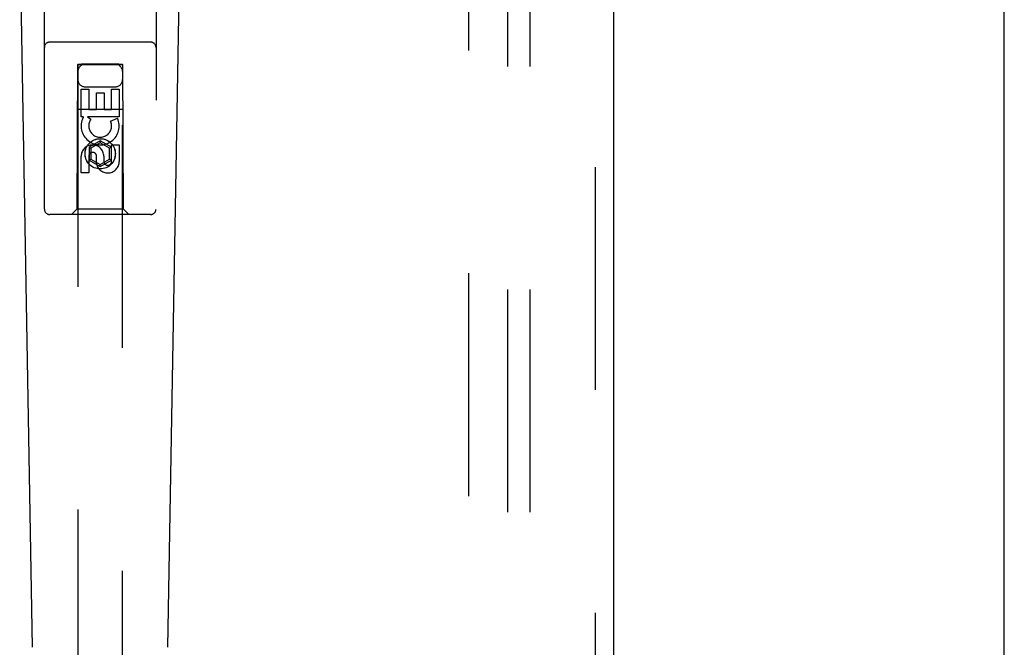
# Model space of a CAD drawing. Header units: inches. Extents: x 0 to 227, y 0 to 147.
# Tile 8 of 26: x 104.42 to 109.93, y 49.69 to 53.21. Entities that reach past the tile are written whole.
import ezdxf

# ---------------------------------------------------------------- set-up
doc = ezdxf.new("R2010")
doc.units = ezdxf.units.IN
doc.header["$LTSCALE"] = 12.466667
doc.header["$MEASUREMENT"] = 0
doc.linetypes.add('HIDDEN', pattern=[0.2, 0.1, -0.1])
doc.layers.get('0').update_dxf_attribs({"linetype": 'CONTINUOUS'})
for name, color, linetype in [('DEFAULT_2', 8, 'HIDDEN'), ('DOOR_ASSEMBLY', 7, 'CONTINUOUS'), ('SUBPANEL', 7, 'CONTINUOUS')]:
    doc.layers.add(name, color=color, linetype=linetype)

msp = doc.modelspace()

# ---------------------------------------------------------------- linework, layer by layer
at = {"color": 3, "linetype": 'Continuous'}
msp.add_line((109.9294, 11.2318), (109.9294, 95.0238), dxfattribs=at)
at = {"layer": 'DEFAULT_2', "color": 8, "linetype": 'HIDDEN'}
msp.add_line((106.9294, 91.6798), (106.9294, 18.5758), dxfattribs=at)
at = {"layer": 'DOOR_ASSEMBLY', "color": 8, "linetype": 'HIDDEN'}
for p, q in [((107.6379, 92.2738), (107.6379, 17.9818)), ((104.5544, 52.1453), (104.5544, 54.0028)), ((105.1794, 54.0028), (105.1794, 52.1453)), ((105.1494, 53.0803), (104.5844, 53.0803)), ((104.7404, 52.9553), (104.7369, 52.1453)), ((104.7404, 52.9553), (104.9934, 52.9553)), ((104.7419, 52.957), (104.7419, 18.9553)), ((104.7428, 52.957), (104.7443, 52.9571)), ((104.7443, 52.9571), (104.7492, 52.9571)), ((104.7508, 52.954), (104.7453, 52.954)), ((104.7492, 52.9571), (104.7619, 52.9571)), ((104.9719, 52.9539), (104.7508, 52.954)), ((104.9719, 52.9571), (104.7619, 52.9571)), ((104.9719, 52.9571), (104.9846, 52.9571)), ((104.9846, 52.954), (104.9719, 52.9539)), ((104.9846, 52.9571), (104.9896, 52.9571)), ((104.9896, 52.954), (104.9846, 52.954)), ((104.9911, 52.954), (104.9896, 52.954)), ((104.9919, 18.9553), (104.9919, 52.957)), ((104.9969, 52.1453), (104.9934, 52.9553)), ((104.7603, 52.8175), (104.8028, 52.8175)), ((104.7603, 52.6614), (104.7603, 52.8175)), ((104.7819, 52.8303), (104.9519, 52.8303)), ((104.8028, 52.8175), (104.8028, 52.704)), ((104.9311, 52.8175), (104.9736, 52.8175)), ((104.9311, 52.704), (104.9311, 52.8175)), ((104.9736, 52.8175), (104.9736, 52.6614)), ((104.8462, 52.7962), (104.8887, 52.7962)), ((104.8462, 52.704), (104.8462, 52.7962)), ((104.8887, 52.7962), (104.8887, 52.704)), ((104.7393, 52.7053), (104.9945, 52.7053)), ((104.7726, 52.6614), (104.7603, 52.6614)), ((104.7708, 52.6578), (104.7726, 52.6614)), ((104.9736, 52.6614), (104.796, 52.6614)), ((104.796, 52.6614), (104.8145, 52.6484)), ((104.8028, 52.704), (104.8462, 52.704)), ((104.8887, 52.704), (104.9311, 52.704)), ((104.9255, 52.637), (104.9646, 52.6539)), ((104.8669, 52.5278), (104.8044, 52.4917)), ((104.8044, 52.4917), (104.8144, 52.486)), ((104.8044, 52.4917), (104.8044, 52.4196)), ((104.8669, 52.5163), (104.8144, 52.486)), ((104.9294, 52.4917), (104.8669, 52.5278)), ((104.8669, 52.5278), (104.8669, 52.5163)), ((104.9194, 52.486), (104.8669, 52.5163)), ((104.9294, 52.4917), (104.9194, 52.486)), ((104.9294, 52.4196), (104.9294, 52.4917)), ((104.9311, 52.5051), (104.9736, 52.5051)), ((104.9311, 52.4127), (104.9311, 52.5051)), ((104.9736, 52.5051), (104.9736, 52.4127)), ((104.7603, 52.3488), (104.7603, 52.4412)), ((104.8028, 52.4412), (104.8028, 52.3488)), ((104.8144, 52.486), (104.8144, 52.4253)), ((104.8463, 52.3989), (104.8463, 52.4451)), ((104.8872, 52.4412), (104.8872, 52.4127)), ((104.9194, 52.4253), (104.9194, 52.486)), ((104.8044, 52.4196), (104.8144, 52.4253)), ((104.8044, 52.4196), (104.8669, 52.3835)), ((104.8144, 52.4253), (104.8669, 52.395)), ((104.8669, 52.395), (104.9194, 52.4253)), ((104.8669, 52.3835), (104.9294, 52.4196)), ((104.8669, 52.3835), (104.8669, 52.395)), ((104.9294, 52.4196), (104.9194, 52.4253)), ((104.8028, 52.3488), (104.7603, 52.3488)), ((105.1494, 52.1153), (104.5844, 52.1153)), ((104.7369, 52.1453), (104.7069, 52.1153)), ((104.9969, 52.1453), (104.7369, 52.1453)), ((104.9969, 52.1453), (105.0269, 52.1153))]:
    msp.add_line(p, q, dxfattribs=at)
at = {"layer": 'DOOR_ASSEMBLY', "color": 3, "linetype": 'Continuous'}
msp.add_line((107.7419, 92.2738), (107.7419, 17.9818), dxfattribs=at)
at = {"layer": 'DOOR_ASSEMBLY', "color": 7, "linetype": 'Continuous'}
for p, q in [((104.4884, 49.6934), (104.4161, 53.8327)), ((105.2454, 49.6934), (105.3177, 53.8327))]:
    msp.add_line(p, q, dxfattribs=at)
at = {"layer": 'DOOR_ASSEMBLY', "color": 8, "linetype": 'HIDDEN'}
for points in [[(104.7419, 52.957), (104.742, 52.957), (104.7423, 52.957), (104.7428, 52.957)], [(104.7453, 52.954), (104.7434, 52.954), (104.7428, 52.954), (104.7423, 52.954), (104.742, 52.954), (104.7419, 52.954)], [(104.9896, 52.9571), (104.9911, 52.957), (104.9915, 52.957), (104.9918, 52.957), (104.9919, 52.957)], [(104.9919, 52.954), (104.9918, 52.954), (104.9915, 52.954), (104.9911, 52.954)]]:
    msp.add_lwpolyline(points, dxfattribs=at)
for radius in [0.085, 0.0845]:
    msp.add_circle((104.8669, 52.4553), radius, dxfattribs=at)
for centre, radius, start, end in [((104.5844, 53.0503), 0.03, 90, 180), ((105.1494, 53.0503), 0.03, 0, 90), ((104.7819, 52.9153), 0.04, 90, 180), ((104.9519, 52.9153), 0.04, 0, 90), ((104.7819, 52.8703), 0.04, 180, 270), ((104.9519, 52.8703), 0.04, 270, 360), ((104.8668, 52.6116), 0.1065, 154.2636, 23.4027), ((104.8668, 52.6116), 0.0639, 144.8895, 23.4026), ((104.8238, 52.4412), 0.0635, 0, 180), ((104.8247, 52.4412), 0.0219, 10.307, 180), ((104.9092, 52.4126), 0.0644, 192.2995, 0.0775), ((104.9092, 52.4127), 0.0219, 179.9011, 360), ((104.5844, 52.1453), 0.03, 180, 270), ((105.1494, 52.1453), 0.03, 270, 360)]:
    msp.add_arc(centre, radius, start, end, dxfattribs=at)
at = {"layer": 'SUBPANEL', "color": 8, "linetype": 'HIDDEN'}
for p, q in [((107.1482, 89.0966), (107.1482, 21.1591)), ((107.2732, 89.0966), (107.2732, 21.1591))]:
    msp.add_line(p, q, dxfattribs=at)

doc.saveas('drawing.dxf')
